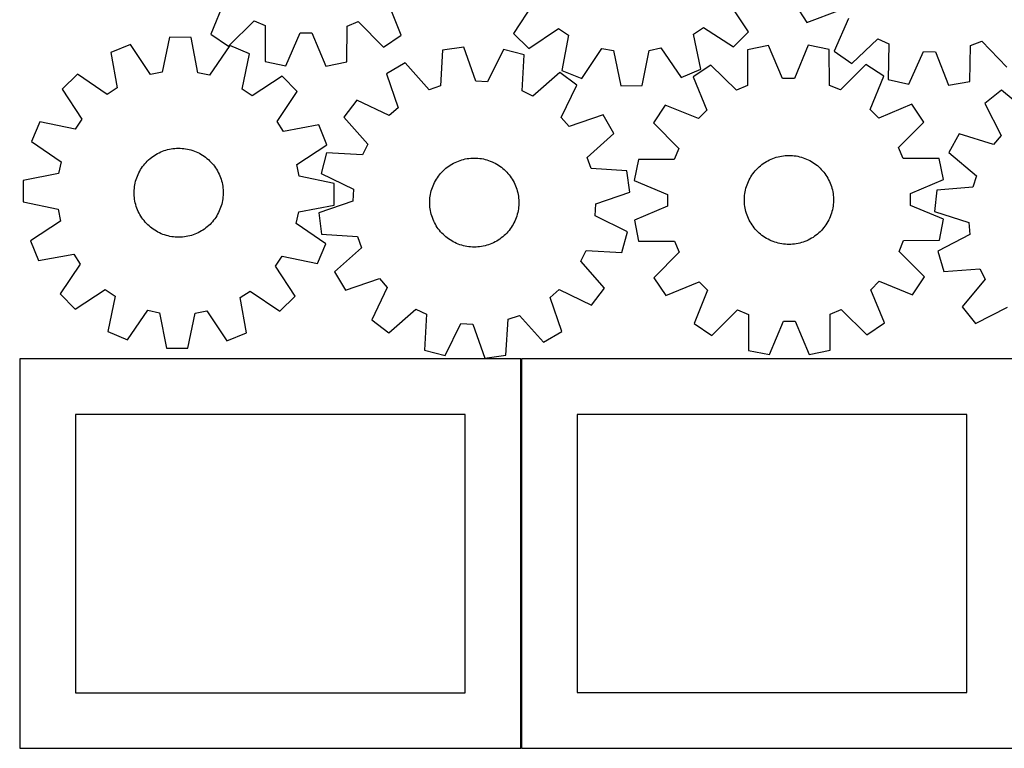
# Model space of a CAD drawing. Header units: millimetres. Extents: x 7 to 1243, y 7 to 1468.
# Tile 1 of 26: x 7 to 537, y 7 to 399. Entities that reach past the tile are written whole.
import ezdxf

# ---------------------------------------------------------------- set-up
doc = ezdxf.new("R2010")
doc.units = ezdxf.units.MM
doc.layers.add('CUT', color=7, linetype='CONTINUOUS', true_color=0x000000)

msp = doc.modelspace()

# ---------------------------------------------------------------- linework, layer by layer
at = {"layer": 'CUT'}
for p, q in [((116.995229, 409.446826), (109.544336, 391.560333)), ((212.250348, 391.000157), (204.995005, 408.96686)), ((399.430185, 392.877201), (388.595272, 408.941045)), ((283.346158, 408.120143), (272.763132, 391.889247)), ((424.577183, 407.502805), (430.767986, 397.768359)), ((430.767986, 397.768359), (448.856445, 404.714588)), ((119.101292, 385.098906), (132.923862, 398.677529)), ((132.923862, 398.677529), (138.85074, 396.184577)), ((182.996129, 395.9438), (188.949848, 398.371953)), ((188.949848, 398.371953), (202.623479, 384.643361)), ((453.299113, 400.066428), (445.542641, 382.310314)), ((138.85074, 396.184577), (138.811876, 376.80828)), ((182.823633, 376.568232), (182.996129, 395.9438)), ((280.98388, 383.795745), (297.047724, 394.630657)), ((297.047724, 394.630657), (302.421629, 391.100242)), ((369.787603, 391.625671), (375.105786, 395.23948)), ((375.105786, 395.23948), (391.336682, 384.656454)), ((391.336682, 384.656454), (399.430185, 392.877201)), ((87.388677, 389.934608), (83.34384, 370.985157)), ((98.924308, 389.813479), (87.388677, 389.934608)), ((102.570342, 370.78327), (98.924308, 389.813479)), ((109.544336, 391.560333), (119.101292, 385.098906)), ((150.114034, 374.495988), (157.688109, 392.330668)), ((157.688109, 392.330668), (164.117842, 392.295599)), ((164.117842, 392.295599), (171.496925, 374.379362)), ((202.623479, 384.643361), (212.250348, 391.000157)), ((272.763132, 391.889247), (280.98388, 383.795745)), ((302.421629, 391.100242), (298.855483, 372.054901)), ((373.65039, 372.638272), (369.787603, 391.625671)), ((454.987409, 375.685977), (469.040759, 389.025608)), ((469.040759, 389.025608), (474.924023, 386.431404)), ((519.058795, 385.433766), (525.05327, 387.759482)), ((525.05327, 387.759482), (538.489507, 373.798467)), ((66.373695, 385.983388), (55.669807, 381.680801)), ((77.024736, 369.797044), (66.373695, 385.983388)), ((119.851687, 385.421846), (108.863104, 369.462727)), ((130.462866, 380.895442), (119.851687, 385.421846)), ((234.53514, 383.01699), (233.293079, 363.680504)), ((245.965428, 384.577113), (234.53514, 383.01699)), ((252.344004, 366.280769), (245.965428, 384.577113)), ((267.309259, 383.280002), (258.761991, 365.890734)), ((278.466501, 380.347186), (267.309259, 383.280002)), ((309.547712, 367.723423), (320.242427, 383.880944)), ((320.242427, 383.880944), (326.5583, 382.67577)), ((326.5583, 382.67577), (330.551947, 363.715464)), ((342.087863, 363.80544), (345.785276, 382.825733)), ((345.785276, 382.825733), (352.081582, 384.129277)), ((352.081582, 384.129277), (363.027025, 368.140541)), ((410.168982, 385.468008), (398.862314, 383.177872)), ((398.862314, 383.177872), (398.863202, 363.801535)), ((417.708089, 367.618518), (410.168982, 385.468008)), ((431.55206, 385.542727), (424.137878, 367.640986)), ((442.874456, 383.331662), (431.55206, 385.542727)), ((443.008979, 363.955793), (442.874456, 383.331662)), ((445.542641, 382.310314), (454.987409, 375.685977)), ((474.924023, 386.431404), (474.552948, 367.058621)), ((485.813799, 364.552888), (493.692546, 382.255084)), ((493.692546, 382.255084), (500.120732, 382.109779)), ((500.120732, 382.109779), (507.191547, 364.069657)), ((518.55412, 366.064003), (519.058795, 385.433766)), ((55.669807, 381.680801), (59.184507, 362.625899)), ((126.548816, 361.918545), (130.462866, 380.895442)), ((138.811876, 376.80828), (150.114034, 374.495988)), ((277.357829, 361.002593), (278.466501, 380.347186)), ((171.496925, 374.379362), (182.823633, 376.568232)), ((214.319629, 376.047434), (204.356453, 370.231886)), ((227.214372, 361.584792), (214.319629, 376.047434)), ((298.855483, 372.054901), (309.547712, 367.723423)), ((363.027025, 368.140541), (373.65039, 372.638272)), ((379.135519, 374.925891), (369.565917, 368.483207)), ((392.93145, 361.320204), (379.135519, 374.925891)), ((462.658438, 375.217743), (448.957927, 361.515976)), ((472.272831, 368.842093), (462.658438, 375.217743)), ((37.766562, 369.988264), (29.523987, 361.916992)), ((53.801087, 359.110009), (37.766562, 369.988264)), ((83.34384, 370.985157), (77.024736, 369.797044)), ((108.863104, 369.462727), (102.570342, 370.78327)), ((148.116638, 368.829541), (131.857221, 358.290386)), ((156.18791, 360.586966), (148.116638, 368.829541)), ((204.356453, 370.231886), (210.608691, 351.891986)), ((258.761991, 365.890734), (252.344004, 366.280769)), ((297.689247, 370.980882), (283.138017, 358.186191)), ((306.874855, 364.001621), (297.689247, 370.980882)), ((369.565917, 368.483207), (376.981741, 350.582146)), ((424.137878, 367.640986), (417.708089, 367.618518)), ((464.982289, 350.889644), (472.272831, 368.842093)), ((474.552948, 367.058621), (485.813799, 364.552888)), ((29.523987, 361.916992), (40.063142, 345.657575)), ((59.184507, 362.625899), (53.801087, 359.110009)), ((131.857221, 358.290386), (126.548816, 361.918545)), ((233.293079, 363.680504), (227.214372, 361.584792)), ((283.138017, 358.186191), (277.357829, 361.002593)), ((298.44772, 346.553818), (306.874855, 364.001621)), ((330.551947, 363.715464), (342.087863, 363.80544)), ((398.863202, 363.801535), (392.93145, 361.320204)), ((448.957927, 361.515976), (443.008979, 363.955793)), ((507.191547, 364.069657), (518.55412, 366.064003)), ((535.762884, 361.39314), (526.748022, 354.194688)), ((550.618028, 348.952596), (535.762884, 361.39314)), ((145.309655, 344.552441), (156.18791, 360.586966)), ((188.34689, 356.056714), (181.367629, 346.871107)), ((205.794692, 347.62958), (188.34689, 356.056714)), ((210.608691, 351.891986), (205.794692, 347.62958)), ((354.498632, 353.310253), (348.122981, 343.695861)), ((372.45108, 346.019712), (354.498632, 353.310253)), ((376.981741, 350.582146), (372.45108, 346.019712)), ((469.544723, 346.358983), (464.982289, 350.889644)), ((487.445784, 353.774807), (469.544723, 346.358983)), ((493.888469, 344.205205), (487.445784, 353.774807)), ((526.748022, 354.194688), (535.592906, 336.954895)), ((40.063142, 345.657575), (36.434983, 340.349171)), ((181.367629, 346.871107), (194.16232, 332.319876)), ((302.710126, 341.739819), (298.44772, 346.553818)), ((321.050026, 347.992058), (302.710126, 341.739819)), ((326.865574, 338.028882), (321.050026, 347.992058)), ((17.458086, 344.263221), (12.931682, 333.652041)), ((36.434983, 340.349171), (17.458086, 344.263221)), ((148.825545, 339.169022), (145.309655, 344.552441)), ((167.880447, 342.683721), (148.825545, 339.169022)), ((172.183033, 331.979833), (167.880447, 342.683721)), ((348.122981, 343.695861), (361.824748, 329.99535)), ((480.282782, 330.409274), (493.888469, 344.205205)), ((312.402932, 325.134139), (326.865574, 338.028882)), ((512.962518, 337.848389), (507.388599, 327.748047)), ((531.447671, 332.039642), (512.962518, 337.848389)), ((535.592906, 336.954895), (531.447671, 332.039642)), ((12.931682, 333.652041), (28.890801, 322.663459)), ((84.457866, 328.767636), (85.389894, 329.067667)), ((85.389894, 329.067667), (86.333384, 329.329433)), ((86.333384, 329.329433), (87.286767, 329.552497)), ((87.286767, 329.552497), (88.248454, 329.736488)), ((88.248454, 329.736488), (89.216845, 329.8811)), ((89.216845, 329.8811), (90.19033, 329.986093)), ((90.19033, 329.986093), (91.167286, 330.051291)), ((91.167286, 330.051291), (92.146089, 330.076587)), ((92.146089, 330.076587), (93.12511, 330.061937)), ((93.12511, 330.061937), (94.102718, 330.007366)), ((94.102718, 330.007366), (95.077286, 329.912966)), ((95.077286, 329.912966), (96.047193, 329.778893)), ((96.047193, 329.778893), (97.010824, 329.605371)), ((97.010824, 329.605371), (97.966576, 329.392688)), ((97.966576, 329.392688), (98.912857, 329.141198)), ((98.912857, 329.141198), (99.848093, 328.85132)), ((155.996689, 321.328792), (172.183033, 331.979833)), ((194.16232, 332.319876), (191.345917, 326.539689)), ((361.824748, 329.99535), (359.384931, 324.046402)), ((482.764113, 324.477522), (480.282782, 330.409274)), ((75.38704, 323.128135), (76.096589, 323.802845)), ((76.096589, 323.802845), (76.833069, 324.448053)), ((76.833069, 324.448053), (77.595252, 325.062684)), ((77.595252, 325.062684), (78.381872, 325.645715)), ((78.381872, 325.645715), (79.191618, 326.196175)), ((79.191618, 326.196175), (80.023142, 326.71315)), ((80.023142, 326.71315), (80.875061, 327.195777)), ((80.875061, 327.195777), (81.745957, 327.643254)), ((81.745957, 327.643254), (82.63438, 328.054836)), ((82.63438, 328.054836), (83.538851, 328.429838)), ((83.538851, 328.429838), (84.457866, 328.767636)), ((99.848093, 328.85132), (100.770726, 328.523536)), ((100.770726, 328.523536), (101.679222, 328.158392)), ((101.679222, 328.158392), (102.572069, 327.756495)), ((102.572069, 327.756495), (103.447779, 327.318515)), ((103.447779, 327.318515), (104.304896, 326.845181)), ((104.304896, 326.845181), (105.141993, 326.33728)), ((105.141993, 326.33728), (105.957677, 325.795657)), ((105.957677, 325.795657), (106.75059, 325.221215)), ((106.75059, 325.221215), (107.519413, 324.614909)), ((107.519413, 324.614909), (108.262865, 323.977749)), ((108.262865, 323.977749), (108.97971, 323.310794)), ((172.001325, 327.648361), (169.068508, 316.491119)), ((191.345917, 326.539689), (172.001325, 327.648361)), ((243.920163, 323.508886), (244.854223, 323.802529)), ((244.854223, 323.802529), (245.799484, 324.057827)), ((245.799484, 324.057827), (246.754371, 324.274358)), ((246.754371, 324.274358), (247.717296, 324.45176)), ((247.717296, 324.45176), (248.686655, 324.589738)), ((248.686655, 324.589738), (249.660836, 324.688062)), ((249.660836, 324.688062), (250.638216, 324.746569)), ((250.638216, 324.746569), (251.617169, 324.765161)), ((251.617169, 324.765161), (252.596066, 324.743808)), ((252.596066, 324.743808), (253.573277, 324.682545)), ((253.573277, 324.682545), (254.547177, 324.581474)), ((254.547177, 324.581474), (255.516143, 324.440762)), ((255.516143, 324.440762), (256.478563, 324.260645)), ((256.478563, 324.260645), (257.432836, 324.041423)), ((257.432836, 324.041423), (258.377373, 323.783459)), ((258.377373, 323.783459), (259.310602, 323.487183)), ((314.498644, 319.055432), (312.402932, 325.134139)), ((340.009062, 323.911879), (337.797998, 312.589483)), ((359.384931, 324.046402), (340.009062, 323.911879)), ((409.831636, 323.351712), (410.704251, 323.795828)), ((410.704251, 323.795828), (411.594254, 324.203981)), ((411.594254, 324.203981), (412.500165, 324.575493)), ((412.500165, 324.575493), (413.420475, 324.909745)), ((413.420475, 324.909745), (414.353653, 325.206181)), ((414.353653, 325.206181), (415.298146, 325.464307)), ((415.298146, 325.464307), (416.252381, 325.683693)), ((416.252381, 325.683693), (417.21477, 325.863975)), ((417.21477, 325.863975), (418.183712, 326.004853)), ((418.183712, 326.004853), (419.157594, 326.106091)), ((419.157594, 326.106091), (420.134795, 326.167522)), ((420.134795, 326.167522), (421.113688, 326.189043)), ((421.113688, 326.189043), (422.092645, 326.170619)), ((422.092645, 326.170619), (423.070035, 326.11228)), ((423.070035, 326.11228), (424.044232, 326.014123)), ((424.044232, 326.014123), (425.013615, 325.876311)), ((425.013615, 325.876311), (425.97657, 325.699075)), ((425.97657, 325.699075), (426.931495, 325.482708)), ((426.931495, 325.482708), (427.876799, 325.227571)), ((427.876799, 325.227571), (428.81091, 324.934089)), ((428.81091, 324.934089), (429.732273, 324.60275)), ((429.732273, 324.60275), (430.639354, 324.234106)), ((430.639354, 324.234106), (431.530645, 323.82877)), ((431.530645, 323.82877), (432.40466, 323.387417)), ((502.140449, 324.47841), (482.764113, 324.477522)), ((504.430585, 313.171742), (502.140449, 324.47841)), ((507.388599, 327.748047), (522.15759, 315.205346)), ((28.890801, 322.663459), (27.570258, 316.370696)), ((71.267309, 317.679106), (71.758028, 318.52639)), ((71.758028, 318.52639), (72.282899, 319.352952)), ((72.282899, 319.352952), (72.841048, 320.157418)), ((72.841048, 320.157418), (73.431545, 320.938448)), ((73.431545, 320.938448), (74.053408, 321.694743)), ((74.053408, 321.694743), (74.705601, 322.425044)), ((74.705601, 322.425044), (75.38704, 323.128135)), ((108.97971, 323.310794), (109.668754, 322.615155)), ((109.668754, 322.615155), (110.328851, 321.89199)), ((110.328851, 321.89199), (110.958901, 321.142502)), ((110.958901, 321.142502), (111.557857, 320.36794)), ((111.557857, 320.36794), (112.12472, 319.569591)), ((112.12472, 319.569591), (112.658549, 318.748785)), ((112.658549, 318.748785), (113.158454, 317.906888)), ((157.184802, 315.009688), (155.996689, 321.328792)), ((234.810932, 317.93163), (235.525085, 318.601467)), ((235.525085, 318.601467), (236.265966, 319.241616)), ((236.265966, 319.241616), (237.03234, 319.851013)), ((237.03234, 319.851013), (237.822934, 320.428644)), ((237.822934, 320.428644), (238.63643, 320.973547)), ((238.63643, 320.973547), (239.471475, 321.484815)), ((239.471475, 321.484815), (240.326679, 321.961598)), ((240.326679, 321.961598), (241.200618, 322.403101)), ((241.200618, 322.403101), (242.091839, 322.80859)), ((242.091839, 322.80859), (242.998857, 323.177389)), ((242.998857, 323.177389), (243.920163, 323.508886)), ((259.310602, 323.487183), (260.230969, 323.15309)), ((260.230969, 323.15309), (261.136944, 322.781733)), ((261.136944, 322.781733), (262.027017, 322.373732)), ((262.027017, 322.373732), (262.899708, 321.929766)), ((262.899708, 321.929766), (263.753564, 321.450574)), ((263.753564, 321.450574), (264.587163, 320.936953)), ((264.587163, 320.936953), (265.399119, 320.389758)), ((265.399119, 320.389758), (266.18808, 319.809899)), ((266.18808, 319.809899), (266.952733, 319.198343)), ((266.952733, 319.198343), (267.691805, 318.556107)), ((267.691805, 318.556107), (268.404066, 317.884259)), ((333.83513, 317.813371), (314.498644, 319.055432)), ((402.988824, 317.877021), (403.643828, 318.604802)), ((403.643828, 318.604802), (404.327972, 319.30526)), ((404.327972, 319.30526), (405.040118, 319.97723)), ((405.040118, 319.97723), (405.77908, 320.619593)), ((405.77908, 320.619593), (406.543628, 321.231281)), ((406.543628, 321.231281), (407.332489, 321.811275)), ((407.332489, 321.811275), (408.144351, 322.358609)), ((408.144351, 322.358609), (408.977863, 322.872373)), ((408.977863, 322.872373), (409.831636, 323.351712)), ((432.40466, 323.387417), (433.259945, 322.910782)), ((433.259945, 322.910782), (434.095078, 322.399657)), ((434.095078, 322.399657), (434.908668, 321.854894)), ((434.908668, 321.854894), (435.69936, 321.277398)), ((435.69936, 321.277398), (436.465839, 320.668133)), ((436.465839, 320.668133), (437.20683, 320.02811)), ((437.20683, 320.02811), (437.921097, 319.358396)), ((437.921097, 319.358396), (438.607454, 318.660106)), ((438.607454, 318.660106), (439.264758, 317.934401)), ((27.570258, 316.370696), (8.540049, 312.724663)), ((69.081759, 312.241354), (69.3525, 313.182308)), ((69.3525, 313.182308), (69.661395, 314.111436)), ((69.661395, 314.111436), (70.007931, 315.027191)), ((70.007931, 315.027191), (70.391531, 315.92805)), ((70.391531, 315.92805), (70.811557, 316.812512)), ((70.811557, 316.812512), (71.267309, 317.679106)), ((113.158454, 317.906888), (113.623603, 317.045301)), ((113.623603, 317.045301), (114.053221, 316.165459)), ((114.053221, 316.165459), (114.446595, 315.268825)), ((114.446595, 315.268825), (114.803069, 314.356892)), ((114.803069, 314.356892), (115.12205, 313.431178)), ((115.12205, 313.431178), (115.403007, 312.493224)), ((176.134254, 310.964851), (157.184802, 315.009688)), ((169.068508, 316.491119), (186.457776, 307.943851)), ((230.653986, 312.510939), (231.150496, 313.354843)), ((231.150496, 313.354843), (231.681014, 314.177792)), ((231.681014, 314.177792), (232.244658, 314.978417)), ((232.244658, 314.978417), (232.84049, 315.755386)), ((232.84049, 315.755386), (233.467517, 316.507405)), ((233.467517, 316.507405), (234.124695, 317.233222)), ((234.124695, 317.233222), (234.810932, 317.93163)), ((268.404066, 317.884259), (269.088331, 317.183918)), ((269.088331, 317.183918), (269.74346, 316.45625)), ((269.74346, 316.45625), (270.368363, 315.702466)), ((270.368363, 315.702466), (270.962001, 314.92382)), ((270.962001, 314.92382), (271.523385, 314.121608)), ((271.523385, 314.121608), (272.05158, 313.297166)), ((272.05158, 313.297166), (272.545708, 312.451866)), ((335.395253, 306.383083), (333.83513, 317.813371)), ((399.728173, 313.007326), (400.187262, 313.872156)), ((400.187262, 313.872156), (400.681245, 314.717541)), ((400.681245, 314.717541), (401.209299, 315.542074)), ((401.209299, 315.542074), (401.770545, 316.344382)), ((401.770545, 316.344382), (402.364049, 317.12313)), ((402.364049, 317.12313), (402.988824, 317.877021)), ((439.264758, 317.934401), (439.891914, 317.18249)), ((439.891914, 317.18249), (440.487878, 316.405624)), ((440.487878, 316.405624), (441.05166, 315.605095)), ((441.05166, 315.605095), (441.582319, 314.782237)), ((441.582319, 314.782237), (442.078974, 313.938419)), ((442.078974, 313.938419), (442.540798, 313.075045)), ((442.540798, 313.075045), (442.967021, 312.193553)), ((486.581096, 305.632635), (504.430585, 313.171742)), ((522.15759, 315.205346), (520.208878, 309.077931)), ((8.540049, 312.724663), (8.41892, 301.189031)), ((68.313891, 307.414546), (68.388391, 308.390838)), ((68.388391, 308.390838), (68.502652, 309.363278)), ((68.502652, 309.363278), (68.656481, 310.330248)), ((68.656481, 310.330248), (68.849624, 311.290139)), ((68.849624, 311.290139), (69.081759, 312.241354)), ((115.403007, 312.493224), (115.645472, 311.54459)), ((115.645472, 311.54459), (115.849042, 310.586856)), ((115.849042, 310.586856), (116.013379, 309.621616)), ((116.013379, 309.621616), (116.138207, 308.650476)), ((116.138207, 308.650476), (116.22332, 307.675053)), ((176.013125, 299.42922), (176.134254, 310.964851)), ((186.457776, 307.943851), (186.067741, 301.525864)), ((228.431253, 307.08828), (228.70843, 308.027358)), ((228.70843, 308.027358), (229.02368, 308.954349)), ((229.02368, 308.954349), (229.376479, 309.86771)), ((229.376479, 309.86771), (229.766238, 310.765921)), ((229.766238, 310.765921), (230.19231, 311.647486)), ((230.19231, 311.647486), (230.653986, 312.510939)), ((272.545708, 312.451866), (273.004947, 311.587114)), ((273.004947, 311.587114), (273.428531, 310.70435)), ((273.428531, 310.70435), (273.815756, 309.805044)), ((273.815756, 309.805044), (274.165977, 308.890692)), ((274.165977, 308.890692), (274.478611, 307.962815)), ((274.478611, 307.962815), (274.753139, 307.022959)), ((337.797998, 312.589483), (355.699738, 305.1753)), ((397.744963, 307.492559), (397.980763, 308.442871)), ((397.980763, 308.442871), (398.25513, 309.382774)), ((398.25513, 309.382774), (398.567605, 310.310704)), ((398.567605, 310.310704), (398.917669, 311.225117)), ((398.917669, 311.225117), (399.30474, 312.12449)), ((399.30474, 312.12449), (399.728173, 313.007326)), ((442.967021, 312.193553), (443.356935, 311.295409)), ((443.356935, 311.295409), (443.70989, 310.382109)), ((443.70989, 310.382109), (444.0253, 309.455172)), ((444.0253, 309.455172), (444.302638, 308.516141)), ((444.302638, 308.516141), (444.541444, 307.56658)), ((520.208878, 309.077931), (500.907913, 307.370552)), ((68.279273, 306.436029), (68.313891, 307.414546)), ((68.284597, 305.456914), (68.279273, 306.436029)), ((68.329853, 304.47883), (68.284597, 305.456914)), ((68.414967, 303.503407), (68.329853, 304.47883)), ((68.539795, 302.532267), (68.414967, 303.503407)), ((68.704131, 301.567026), (68.539795, 302.532267)), ((116.050522, 302.790605), (115.896692, 301.823635)), ((116.164782, 303.763045), (116.050522, 302.790605)), ((116.239283, 304.739336), (116.164782, 303.763045)), ((116.22332, 307.675053), (116.268576, 306.696969)), ((116.2739, 305.717854), (116.239283, 304.739336)), ((116.268576, 306.696969), (116.2739, 305.717854)), ((227.63035, 302.266844), (227.711534, 303.242602)), ((227.711534, 303.242602), (227.832451, 304.214237)), ((227.832451, 304.214237), (227.992898, 305.180131)), ((227.992898, 305.180131), (228.19261, 306.138677)), ((228.19261, 306.138677), (228.431253, 307.08828)), ((274.753139, 307.022959), (274.989103, 306.072687)), ((274.989103, 306.072687), (275.18611, 305.113582)), ((275.18611, 305.113582), (275.343833, 304.147239)), ((275.343833, 304.147239), (275.462008, 303.175267)), ((275.462008, 303.175267), (275.54044, 302.199283)), ((317.09891, 300.004507), (335.395253, 306.383083)), ((355.699738, 305.1753), (355.722206, 298.745512)), ((397.1559, 302.640683), (397.19429, 303.61906)), ((397.157449, 301.661555), (397.1559, 302.640683)), ((397.19429, 303.61906), (397.272554, 304.595057)), ((397.272554, 304.595057), (397.390563, 305.567049)), ((397.390563, 305.567049), (397.54812, 306.533419)), ((397.54812, 306.533419), (397.744963, 307.492559)), ((444.541444, 307.56658), (444.74132, 306.608068)), ((444.74132, 306.608068), (444.901933, 305.642201)), ((444.901933, 305.642201), (445.023016, 304.670587)), ((445.023016, 304.670587), (445.104368, 303.694843)), ((445.104368, 303.694843), (445.145853, 302.716592)), ((445.145853, 302.716592), (445.147401, 301.737463)), ((486.603563, 299.202847), (486.581096, 305.632635)), ((500.907913, 307.370552), (499.623517, 295.906007)), ((8.41892, 301.189031), (27.368371, 297.144195)), ((27.368371, 297.144195), (28.556484, 290.825091)), ((68.907701, 300.609292), (68.704131, 301.567026)), ((69.150166, 299.660659), (68.907701, 300.609292)), ((69.431123, 298.722704), (69.150166, 299.660659)), ((69.750104, 297.79699), (69.431123, 298.722704)), ((70.106578, 296.885058), (69.750104, 297.79699)), ((114.891779, 298.042447), (114.545243, 297.126692)), ((115.200674, 298.971575), (114.891779, 298.042447)), ((115.471414, 299.912529), (115.200674, 298.971575)), ((115.703549, 300.863743), (115.471414, 299.912529)), ((115.896692, 301.823635), (115.703549, 300.863743)), ((156.982916, 295.783186), (176.013125, 299.42922)), ((186.067741, 301.525864), (167.771398, 295.147288)), ((227.587653, 300.309457), (227.589033, 301.288586)), ((227.62621, 299.331087), (227.587653, 300.309457)), ((227.589033, 301.288586), (227.63035, 302.266844)), ((227.704642, 298.355104), (227.62621, 299.331087)), ((227.822818, 297.383132), (227.704642, 298.355104)), ((227.980541, 296.416789), (227.822818, 297.383132)), ((275.3342, 297.316133), (275.173752, 296.350239)), ((275.455116, 298.287768), (275.3342, 297.316133)), ((275.536301, 299.263527), (275.455116, 298.287768)), ((275.577617, 300.241784), (275.536301, 299.263527)), ((275.54044, 302.199283), (275.578998, 301.220913)), ((275.578998, 301.220913), (275.577617, 300.241784)), ((316.708875, 293.586519), (317.09891, 300.004507)), ((355.722206, 298.745512), (337.872716, 291.206405)), ((397.198933, 300.683304), (397.157449, 301.661555)), ((397.280285, 299.70756), (397.198933, 300.683304)), ((397.401368, 298.735946), (397.280285, 299.70756)), ((397.561982, 297.770079), (397.401368, 298.735946)), ((397.761857, 296.811567), (397.561982, 297.770079)), ((444.755181, 297.844727), (444.558339, 296.885588)), ((444.912738, 298.811097), (444.755181, 297.844727)), ((445.030747, 299.78309), (444.912738, 298.811097)), ((445.109011, 300.759087), (445.030747, 299.78309)), ((445.147401, 301.737463), (445.109011, 300.759087)), ((504.505304, 291.788664), (486.603563, 299.202847)), ((70.499952, 295.988424), (70.106578, 296.885058)), ((70.929571, 295.108581), (70.499952, 295.988424)), ((71.39472, 294.246995), (70.929571, 295.108581)), ((71.894625, 293.405098), (71.39472, 294.246995)), ((72.428453, 292.584292), (71.894625, 293.405098)), ((72.995317, 291.785943), (72.428453, 292.584292)), ((111.712126, 291.996465), (111.121629, 291.215434)), ((112.270274, 292.800931), (111.712126, 291.996465)), ((112.795145, 293.627493), (112.270274, 292.800931)), ((113.285865, 294.474777), (112.795145, 293.627493)), ((113.741617, 295.341371), (113.285865, 294.474777)), ((114.161643, 296.225833), (113.741617, 295.341371)), ((114.545243, 297.126692), (114.161643, 296.225833)), ((155.662373, 289.490424), (156.982916, 295.783186)), ((167.771398, 295.147288), (169.331521, 283.717)), ((228.177548, 295.457683), (227.980541, 296.416789)), ((228.413512, 294.507412), (228.177548, 295.457683)), ((228.688039, 293.567555), (228.413512, 294.507412)), ((229.000674, 292.639679), (228.688039, 293.567555)), ((229.350895, 291.725327), (229.000674, 292.639679)), ((274.142971, 292.576021), (273.790172, 291.66266)), ((274.458221, 293.503012), (274.142971, 292.576021)), ((274.735398, 294.442091), (274.458221, 293.503012)), ((274.974041, 295.391693), (274.735398, 294.442091)), ((275.173752, 296.350239), (274.974041, 295.391693)), ((334.098142, 285.039252), (316.708875, 293.586519)), ((398.000663, 295.862006), (397.761857, 296.811567)), ((398.278002, 294.922975), (398.000663, 295.862006)), ((398.593411, 293.996038), (398.278002, 294.922975)), ((398.946366, 293.082738), (398.593411, 293.996038)), ((399.33628, 292.184594), (398.946366, 293.082738)), ((399.762503, 291.303102), (399.33628, 292.184594)), ((442.998561, 292.253657), (442.575129, 291.370821)), ((443.385632, 293.15303), (442.998561, 292.253657)), ((443.735696, 294.067443), (443.385632, 293.15303)), ((444.048172, 294.995373), (443.735696, 294.067443)), ((444.322538, 295.935276), (444.048172, 294.995373)), ((444.558339, 296.885588), (444.322538, 295.935276)), ((499.623517, 295.906007), (518.068168, 289.96991)), ((28.556484, 290.825091), (12.37014, 280.174049)), ((73.594272, 291.01138), (72.995317, 291.785943)), ((74.224323, 290.261893), (73.594272, 291.01138)), ((74.884419, 289.538728), (74.224323, 290.261893)), ((75.573463, 288.843089), (74.884419, 289.538728)), ((76.290308, 288.176134), (75.573463, 288.843089)), ((77.033761, 287.538974), (76.290308, 288.176134)), ((77.802583, 286.932668), (77.033761, 287.538974)), ((78.595496, 286.358225), (77.802583, 286.932668)), ((106.957921, 287.091199), (106.171302, 286.508168)), ((107.720105, 287.70583), (106.957921, 287.091199)), ((108.456585, 288.351037), (107.720105, 287.70583)), ((109.166134, 289.025748), (108.456585, 288.351037)), ((109.847573, 289.728839), (109.166134, 289.025748)), ((110.499766, 290.459139), (109.847573, 289.728839)), ((111.121629, 291.215434), (110.499766, 290.459139)), ((171.621491, 278.501841), (155.662373, 289.490424)), ((229.73812, 290.82602), (229.350895, 291.725327)), ((230.161704, 289.943256), (229.73812, 290.82602)), ((230.620942, 289.078505), (230.161704, 289.943256)), ((231.11507, 288.233205), (230.620942, 289.078505)), ((231.643266, 287.408763), (231.11507, 288.233205)), ((232.20465, 286.606551), (231.643266, 287.408763)), ((232.798287, 285.827905), (232.20465, 286.606551)), ((270.921992, 286.551954), (270.326161, 285.774985)), ((271.485636, 287.352579), (270.921992, 286.551954)), ((272.016155, 288.175528), (271.485636, 287.352579)), ((272.512665, 289.019431), (272.016155, 288.175528)), ((272.97434, 289.882884), (272.512665, 289.019431)), ((273.400412, 290.76445), (272.97434, 289.882884)), ((273.790172, 291.66266), (273.400412, 290.76445)), ((337.872716, 291.206405), (340.162852, 279.899737)), ((400.224327, 290.439728), (399.762503, 291.303102)), ((400.720982, 289.59591), (400.224327, 290.439728)), ((401.251642, 288.773052), (400.720982, 289.59591)), ((401.815423, 287.972523), (401.251642, 288.773052)), ((402.411388, 287.195657), (401.815423, 287.972523)), ((403.038544, 286.443746), (402.411388, 287.195657)), ((439.939252, 287.255017), (439.314478, 286.501125)), ((440.532756, 288.033765), (439.939252, 287.255017)), ((441.094002, 288.836073), (440.532756, 288.033765)), ((441.622056, 289.660605), (441.094002, 288.836073)), ((442.116039, 290.505991), (441.622056, 289.660605)), ((442.575129, 291.370821), (442.116039, 290.505991)), ((502.294239, 280.466268), (504.505304, 291.788664)), ((518.068168, 289.96991), (518.612654, 283.563177)), ((79.41118, 285.816603), (78.595496, 286.358225)), ((80.248278, 285.308702), (79.41118, 285.816603)), ((81.105395, 284.835367), (80.248278, 285.308702)), ((81.981105, 284.397388), (81.105395, 284.835367)), ((82.873951, 283.995491), (81.981105, 284.397388)), ((83.782447, 283.630347), (82.873951, 283.995491)), ((84.705081, 283.302563), (83.782447, 283.630347)), ((85.640317, 283.012685), (84.705081, 283.302563)), ((86.586598, 282.761195), (85.640317, 283.012685)), ((87.542349, 282.548512), (86.586598, 282.761195)), ((88.505981, 282.374989), (87.542349, 282.548512)), ((89.475888, 282.240916), (88.505981, 282.374989)), ((90.450456, 282.146516), (89.475888, 282.240916)), ((91.428064, 282.091946), (90.450456, 282.146516)), ((92.407084, 282.077296), (91.428064, 282.091946)), ((93.385887, 282.102591), (92.407084, 282.077296)), ((94.362844, 282.16779), (93.385887, 282.102591)), ((95.336328, 282.272782), (94.362844, 282.16779)), ((96.30472, 282.417395), (95.336328, 282.272782)), ((97.266407, 282.601386), (96.30472, 282.417395)), ((98.219789, 282.82445), (97.266407, 282.601386)), ((99.16328, 283.086216), (98.219789, 282.82445)), ((100.095308, 283.386247), (99.16328, 283.086216)), ((101.014322, 283.724045), (100.095308, 283.386247)), ((101.918794, 284.099047), (101.014322, 283.724045)), ((102.807217, 284.510629), (101.918794, 284.099047)), ((103.678112, 284.958106), (102.807217, 284.510629)), ((104.530032, 285.440733), (103.678112, 284.958106)), ((105.361556, 285.957707), (104.530032, 285.440733)), ((106.171302, 286.508168), (105.361556, 285.957707)), ((169.331521, 283.717), (188.668007, 282.474939)), ((188.668007, 282.474939), (190.763719, 276.396232)), ((233.423191, 285.074121), (232.798287, 285.827905)), ((234.07832, 284.346453), (233.423191, 285.074121)), ((234.762585, 283.646112), (234.07832, 284.346453)), ((235.474846, 282.974264), (234.762585, 283.646112)), ((236.213918, 282.332028), (235.474846, 282.974264)), ((236.97857, 281.720471), (236.213918, 282.332028)), ((237.767532, 281.140613), (236.97857, 281.720471)), ((266.13431, 281.679357), (265.343717, 281.101726)), ((266.900685, 282.288754), (266.13431, 281.679357)), ((267.641565, 282.928904), (266.900685, 282.288754)), ((268.355718, 283.59874), (267.641565, 282.928904)), ((269.041955, 284.297148), (268.355718, 283.59874)), ((269.699134, 285.022966), (269.041955, 284.297148)), ((270.326161, 285.774985), (269.699134, 285.022966)), ((331.165326, 273.882009), (334.098142, 285.039252)), ((403.695847, 285.718041), (403.038544, 286.443746)), ((404.382204, 285.01975), (403.695847, 285.718041)), ((405.096472, 284.350037), (404.382204, 285.01975)), ((405.837462, 283.710014), (405.096472, 284.350037)), ((406.603941, 283.100749), (405.837462, 283.710014)), ((407.394634, 282.523253), (406.603941, 283.100749)), ((408.208223, 281.97849), (407.394634, 282.523253)), ((409.043356, 281.467365), (408.208223, 281.97849)), ((409.898642, 280.990729), (409.043356, 281.467365)), ((433.325438, 281.505774), (432.471665, 281.026435)), ((434.15895, 282.019538), (433.325438, 281.505774)), ((434.970812, 282.566872), (434.15895, 282.019538)), ((435.759674, 283.146866), (434.970812, 282.566872)), ((436.524222, 283.758553), (435.759674, 283.146866)), ((437.263183, 284.400917), (436.524222, 283.758553)), ((437.975329, 285.072887), (437.263183, 284.400917)), ((438.659473, 285.773345), (437.975329, 285.072887)), ((439.314478, 286.501125), (438.659473, 285.773345)), ((518.612654, 283.563177), (501.434273, 274.599605)), ((12.37014, 280.174049), (16.672727, 269.470161)), ((167.095087, 267.890662), (171.621491, 278.501841)), ((190.763719, 276.396232), (176.301077, 263.501489)), ((238.579488, 280.593418), (237.767532, 281.140613)), ((239.413087, 280.079797), (238.579488, 280.593418)), ((240.266943, 279.600604), (239.413087, 280.079797)), ((241.139634, 279.156638), (240.266943, 279.600604)), ((242.029707, 278.748637), (241.139634, 279.156638)), ((242.935682, 278.377281), (242.029707, 278.748637)), ((243.856049, 278.043187), (242.935682, 278.377281)), ((244.789278, 277.746912), (243.856049, 278.043187)), ((245.733815, 277.488948), (244.789278, 277.746912)), ((246.688088, 277.269725), (245.733815, 277.488948)), ((247.650508, 277.089608), (246.688088, 277.269725)), ((248.619474, 276.948897), (247.650508, 277.089608)), ((249.593373, 276.847826), (248.619474, 276.948897)), ((250.570585, 276.786562), (249.593373, 276.847826)), ((251.549482, 276.765209), (250.570585, 276.786562)), ((252.528435, 276.783802), (251.549482, 276.765209)), ((253.505815, 276.842309), (252.528435, 276.783802)), ((254.479996, 276.940633), (253.505815, 276.842309)), ((255.449355, 277.078611), (254.479996, 276.940633)), ((256.412279, 277.256013), (255.449355, 277.078611)), ((257.367167, 277.472543), (256.412279, 277.256013)), ((258.312427, 277.727842), (257.367167, 277.472543)), ((259.246488, 278.021484), (258.312427, 277.727842)), ((260.167794, 278.352981), (259.246488, 278.021484)), ((261.074812, 278.721781), (260.167794, 278.352981)), ((261.966033, 279.12727), (261.074812, 278.721781)), ((262.839972, 279.568773), (261.966033, 279.12727)), ((263.695176, 280.045555), (262.839972, 279.568773)), ((264.530221, 280.556823), (263.695176, 280.045555)), ((265.343717, 281.101726), (264.530221, 280.556823)), ((340.162852, 279.899737), (359.539189, 279.900625)), ((359.539189, 279.900625), (362.02052, 273.968872)), ((410.772657, 280.549376), (409.898642, 280.990729)), ((411.663947, 280.144041), (410.772657, 280.549376)), ((412.571028, 279.775396), (411.663947, 280.144041)), ((413.492391, 279.444058), (412.571028, 279.775396)), ((414.426502, 279.150576), (413.492391, 279.444058)), ((415.371807, 278.895439), (414.426502, 279.150576)), ((416.326731, 278.679072), (415.371807, 278.895439)), ((417.289686, 278.501836), (416.326731, 278.679072)), ((418.259069, 278.364024), (417.289686, 278.501836)), ((419.233266, 278.265867), (418.259069, 278.364024)), ((420.210656, 278.207528), (419.233266, 278.265867)), ((421.189613, 278.189103), (420.210656, 278.207528)), ((422.168506, 278.210625), (421.189613, 278.189103)), ((423.145707, 278.272056), (422.168506, 278.210625)), ((424.119589, 278.373294), (423.145707, 278.272056)), ((425.088531, 278.514172), (424.119589, 278.373294)), ((426.05092, 278.694454), (425.088531, 278.514172)), ((427.005156, 278.91384), (426.05092, 278.694454)), ((427.949648, 279.171966), (427.005156, 278.91384)), ((428.882826, 279.468402), (427.949648, 279.171966)), ((429.803136, 279.802653), (428.882826, 279.468402)), ((430.709047, 280.174165), (429.803136, 279.802653)), ((431.59905, 280.582319), (430.709047, 280.174165)), ((432.471665, 281.026435), (431.59905, 280.582319)), ((480.478553, 274.382797), (482.91837, 280.331745)), ((482.91837, 280.331745), (502.294239, 280.466268)), ((16.672727, 269.470161), (35.727629, 272.984861)), ((35.727629, 272.984861), (39.243519, 267.601441)), ((144.490032, 266.496308), (148.11819, 271.804712)), ((148.11819, 271.804712), (167.095087, 267.890662)), ((309.004331, 269.210494), (311.820734, 274.990681)), ((311.820734, 274.990681), (331.165326, 273.882009)), ((362.02052, 273.968872), (348.414833, 260.172942)), ((494.18032, 260.682286), (480.478553, 274.382797)), ((501.434273, 274.599605), (504.634937, 263.516229)), ((39.243519, 267.601441), (28.365264, 251.566916)), ((155.029186, 250.236891), (144.490032, 266.496308)), ((321.799022, 254.659264), (309.004331, 269.210494)), ((176.301077, 263.501489), (182.116625, 253.538313)), ((348.414833, 260.172942), (354.857517, 250.60334)), ((487.80467, 251.067893), (494.18032, 260.682286)), ((504.634937, 263.516229), (523.947219, 265.090453)), ((523.947219, 265.090453), (526.902009, 259.37977)), ((182.116625, 253.538313), (200.456525, 259.790551)), ((204.718931, 254.976552), (196.291796, 237.52875)), ((200.456525, 259.790551), (204.718931, 254.976552)), ((354.857517, 250.60334), (372.758578, 258.019164)), ((372.758578, 258.019164), (377.321012, 253.488503)), ((465.32156, 253.796001), (469.852221, 258.358435)), ((469.852221, 258.358435), (487.80467, 251.067893)), ((526.902009, 259.37977), (514.461465, 244.524627)), ((28.365264, 251.566916), (36.436536, 243.324342)), ((36.436536, 243.324342), (52.695953, 253.863496)), ((52.695953, 253.863496), (58.004357, 250.235338)), ((58.004357, 250.235338), (54.090307, 231.258441)), ((125.368667, 249.527984), (130.752087, 253.043873)), ((128.883367, 230.473081), (125.368667, 249.527984)), ((130.752087, 253.043873), (146.786612, 242.165619)), ((146.786612, 242.165619), (155.029186, 250.236891)), ((292.55796, 249.638385), (297.371958, 253.90079)), ((298.810198, 231.298484), (292.55796, 249.638385)), ((297.371958, 253.90079), (314.819761, 245.473656)), ((314.819761, 245.473656), (321.799022, 254.659264)), ((377.321012, 253.488503), (370.030471, 235.536054)), ((472.737384, 235.89494), (465.32156, 253.796001)), ((514.461465, 244.524627), (521.659917, 235.509764)), ((521.659917, 235.509764), (538.89971, 244.354648)), ((64.701487, 226.732037), (75.69007, 242.691156)), ((75.69007, 242.691156), (81.982832, 241.370612)), ((81.982832, 241.370612), (85.628865, 222.340403)), ((97.164497, 222.219274), (101.209333, 241.168726)), ((101.209333, 241.168726), (107.528437, 242.356839)), ((107.528437, 242.356839), (118.179479, 226.170495)), ((205.477404, 230.549489), (220.028634, 243.34418)), ((220.028634, 243.34418), (225.808821, 240.527777)), ((225.808821, 240.527777), (224.70015, 221.183184)), ((269.873572, 237.849867), (275.952279, 239.945579)), ((275.952279, 239.945579), (288.847022, 225.482937)), ((379.644863, 229.160404), (393.345374, 242.862171)), ((393.345374, 242.862171), (399.294322, 240.422354)), ((399.294322, 240.422354), (399.428845, 221.046485)), ((443.440099, 240.576612), (449.371852, 243.057942)), ((443.440987, 221.200275), (443.440099, 240.576612)), ((449.371852, 243.057942), (463.167782, 229.452255)), ((196.291796, 237.52875), (205.477404, 230.549489)), ((235.857392, 218.250368), (244.40466, 235.639636)), ((244.40466, 235.639636), (250.822647, 235.249601)), ((250.822647, 235.249601), (257.201223, 216.953258)), ((268.631511, 218.513381), (269.873572, 237.849867)), ((370.030471, 235.536054), (379.644863, 229.160404)), ((410.751241, 218.83542), (418.165424, 236.737161)), ((418.165424, 236.737161), (424.595213, 236.759628)), ((424.595213, 236.759628), (432.134319, 218.910139)), ((463.167782, 229.452255), (472.737384, 235.89494)), ((54.090307, 231.258441), (64.701487, 226.732037)), ((118.179479, 226.170495), (128.883367, 230.473081)), ((288.847022, 225.482937), (298.810198, 231.298484)), ((85.628865, 222.340403), (97.164497, 222.219274)), ((224.70015, 221.183184), (235.857392, 218.250368)), ((257.201223, 216.953258), (268.631511, 218.513381)), ((399.428845, 221.046485), (410.751241, 218.83542)), ((432.134319, 218.910139), (443.440987, 221.200275)), ((276.603209, 216.521303), (6.603209, 216.521303)), ((6.603209, 216.521303), (6.603209, 6.521303)), ((276.603209, 6.521303), (276.603209, 216.521303)), ((546.94622, 216.550851), (276.94622, 216.550851)), ((276.94622, 216.550851), (276.94622, 6.550851)), ((246.603209, 186.521303), (36.603209, 186.521303)), ((36.603209, 186.521303), (36.603209, 36.521303)), ((246.603209, 36.521303), (246.603209, 186.521303)), ((516.94622, 186.550851), (306.94622, 186.550851)), ((306.94622, 186.550851), (306.94622, 36.550851)), ((516.94622, 36.550851), (516.94622, 186.550851)), ((36.603209, 36.521303), (246.603209, 36.521303)), ((306.94622, 36.550851), (516.94622, 36.550851)), ((6.603209, 6.521303), (276.603209, 6.521303)), ((276.94622, 6.550851), (546.94622, 6.550851))]:
    msp.add_line(p, q, dxfattribs=at)

doc.saveas('drawing.dxf')
